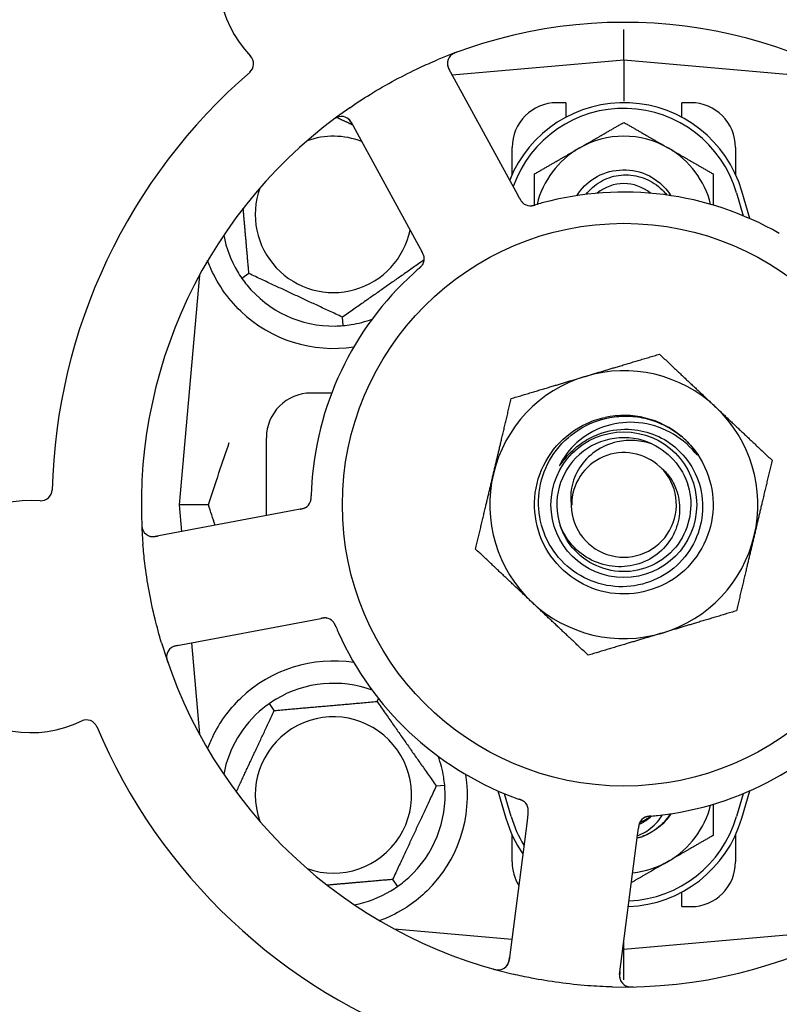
# Model space of a CAD drawing. Header units: inches. Extents: x 24 to 1128, y -58 to 748.
# Tile 36 of 256: x 137.86 to 139.98, y 226.41 to 229.17. Entities that reach past the tile are written whole.
import ezdxf

# ---------------------------------------------------------------- set-up
doc = ezdxf.new("R2010")
doc.units = ezdxf.units.IN
doc.header["$LTSCALE"] = 32
doc.header["$MEASUREMENT"] = 0
doc.layers.add('Dimension (ANSI)', color=7, linetype='Continuous', lineweight=25)
doc.layers.add('Visible (ANSI)', color=7, linetype='Continuous', lineweight=30)
doc.styles.add('Note Text (ANSI)', font='tahoma.ttf')
doc.dimstyles.new('SB Fraction-16 (ANSI)', dxfattribs={"dimscale": 32, "dimtxt": 0.125, "dimasz": 0.098425, "dimexe": 0.125, "dimexo": 0.0625, "dimgap": 0.031496, "dimtad": 0, "dimtih": 1, "dimtoh": 1, "dimdec": 4, "dimrnd": 1e-08, "dimzin": 0, "dimdsep": 46, "dimlunit": 5, "dimtxsty": 'Note Text (ANSI)', "dimcen": 0.09, "dimdle": 0.393701, "dimclrd": 256, "dimclre": 256, "dimclrt": 256, "dimadec": 0, "dimazin": 3, "dimtfac": 0.96, "dimtofl": 0, "dimtmove": 0, "dimatfit": 3, "dimfxl": 1, "dimfrac": 2, "dimtolj": 1, "dimtzin": 12, "dimlwd": -1, "dimlwe": -1, "dimarcsym": 0})

# ---------------------------------------------------------------- blocks, each defined once
blk = doc.blocks.new('*D16')
at = {"layer": 'Defpoints', "color": 0, "transparency": 16777216}
for p in [(169.8497, 459.4837), (76.4594, 171.772), (131.9122, 171.772)]:
    blk.add_point(p, dxfattribs=at)
at = {"layer": 'Dimension (ANSI)', "transparency": 16777216}
for p, q in [((167.8497, 459.4837), (72.4594, 459.4837)), ((76.4594, 456.3341), (76.4594, 319.1609)), ((76.4594, 174.9216), (76.4594, 312.0948)), ((129.9122, 171.772), (72.4594, 171.772))]:
    blk.add_line(p, q, dxfattribs=at)
for points in [[(75.9345, 456.3341), (76.9844, 456.3341), (76.4594, 459.4837)], [(75.9345, 174.9216), (76.9844, 174.9216), (76.4594, 171.772)]]:
    blk.add_solid(points, dxfattribs=at)
at = {"layer": 'Dimension (ANSI)', "transparency": 16777216, "insert": (64.2727, 318.153), "char_height": 4, "attachment_point": 1, "style": 'Note Text (ANSI)'}
blk.add_mtext('\\A1;287 11/16', dxfattribs=at)

msp = doc.modelspace()

# ---------------------------------------------------------------- linework, layer by layer
at = {"layer": 'Visible (ANSI)'}
for p, q in [((139.54541, 229.05645), (139.54541, 229.14244)), ((139.54541, 229.05645), (139.06546, 229.01446)), ((139.54541, 229.05645), (139.54541, 228.94187)), ((140.1874, 229.00028), (139.54541, 229.05645)), ((139.24412, 228.6879), (139.05548, 229.03269)), ((139.38291, 228.9377), (139.35791, 228.9377)), ((139.38291, 228.9377), (139.38291, 228.89687)), ((139.70791, 228.89687), (139.70791, 228.9377)), ((139.73291, 228.9377), (139.70791, 228.9377)), ((138.78221, 228.88318), (138.97084, 228.53839)), ((139.23291, 228.73716), (139.23291, 228.8127)), ((139.85791, 228.8127), (139.85791, 228.73716)), ((139.25365, 228.67047), (139.24412, 228.6879)), ((139.86041, 228.68583), (139.87916, 228.62155)), ((139.89774, 228.61363), (139.87541, 228.6902)), ((138.97084, 228.53839), (138.98039, 228.52094)), ((138.49644, 228.45962), (138.47693, 228.44596)), ((138.35783, 228.45469), (138.30166, 227.8127)), ((138.76015, 228.31389), (138.75807, 228.33762)), ((138.72812, 228.1252), (138.67041, 228.1252)), ((138.54541, 227.78255), (138.54541, 228.0002)), ((138.61994, 227.79661), (138.23374, 227.72375)), ((138.38313, 227.8127), (138.30166, 227.8127)), ((138.30166, 227.8127), (138.30821, 227.7378)), ((138.63946, 227.80029), (138.61994, 227.79661)), ((138.67769, 227.49051), (138.69724, 227.49419)), ((138.29149, 227.41765), (138.67769, 227.49051)), ((138.3355, 227.42595), (138.35783, 227.17072)), ((138.56733, 227.23667), (138.55367, 227.25619)), ((138.85491, 227.26183), (138.85884, 227.27026)), ((139.02049, 227.02536), (139.04422, 227.02744)), ((139.19308, 227.01177), (139.21541, 226.9352)), ((139.23041, 226.93958), (139.21166, 227.00385)), ((139.87916, 227.00385), (139.86041, 226.93958)), ((139.87541, 226.9352), (139.89774, 227.01177)), ((139.27726, 226.94726), (139.27473, 226.92755)), ((139.27473, 226.92755), (139.22468, 226.53774)), ((139.23291, 226.8127), (139.23291, 226.88825)), ((139.53364, 226.49807), (139.5837, 226.88788)), ((139.5837, 226.88788), (139.58623, 226.90762)), ((139.85791, 226.88825), (139.85791, 226.8127)), ((138.89849, 226.76373), (138.91215, 226.74422)), ((139.70791, 226.6877), (139.70791, 226.72854)), ((139.70791, 226.6877), (139.73291, 226.6877)), ((138.90343, 226.62512), (139.23221, 226.59635)), ((138.90666, 226.62337), (138.90666, 226.62483)), ((139.54541, 226.56895), (140.1874, 226.62512)), ((139.54541, 226.56895), (139.54541, 226.58971)), ((139.54278, 226.56918), (139.54541, 226.56895)), ((139.54541, 226.48296), (139.54541, 226.56895))]:
    msp.add_line(p, q, dxfattribs=at)
for radius in [0.7875, 0.20385]:
    msp.add_circle((139.54541, 227.8127), radius, dxfattribs=at)
for centre, radius, start, end in [((138.73546, 229.29312), 0.325, 13.56477, 223.80207), ((139.54541, 227.8127), 1.35, 52.62287, 112.74397), ((138.47834, 229.04653), 0.03125, 310.85452, 43.80207), ((139.0829, 229.04768), 0.03125, 110.53135, 208.68342), ((139.54541, 227.8127), 1.6, 130.81714, 178.5497), ((139.54541, 228.59395), 0.34375, 16.2602, 158.3076), ((139.35791, 228.8127), 0.125, 90, 180), ((139.73291, 228.8127), 0.125, 0, 90), ((139.54541, 227.8127), 1.35, 124.62287, 184.74397), ((138.75479, 228.86818), 0.03125, 28.68342, 126.83549), ((139.54541, 228.59395), 0.32812, 16.2602, 160.60541), ((138.73291, 228.6252), 0.21875, 68.88811, 109.65889), ((139.54541, 228.59395), 0.25, 60, 120), ((139.54541, 228.59395), 0.25, 120, 166.26096), ((139.54541, 228.59395), 0.25, 13.73904, 60), ((139.54541, 228.59395), 0.11727, 50.56429, 129.43571), ((138.73291, 228.6252), 0.21875, 160.34111, 348.47873), ((139.54541, 227.8127), 0.875, 60.19111, 105.17573), ((139.28385, 228.68039), 0.03125, 226.67765, 268.13682), ((138.73291, 228.6252), 0.3125, 190.71622, 210.84193), ((138.95575, 228.50088), 0.03125, 329.46904, 11.46837), ((139.54541, 227.8127), 0.875, 132.19111, 177.17573), ((138.73291, 228.6252), 0.3125, 219.15807, 270.84193), ((138.73291, 228.6252), 0.375, 226.24547, 278.78707), ((138.73291, 228.6252), 0.3125, 279.15807, 290.27972), ((139.54541, 227.8127), 0.375, 46.68342, 106.68342), ((139.54541, 227.8127), 0.375, 106.68342, 166.68342), ((138.67041, 228.0002), 0.125, 90, 180), ((139.54541, 227.8127), 0.375, 346.68342, 46.68342), ((139.54541, 227.8127), 0.25, 49.96044, 102.10596), ((139.54541, 227.8127), 0.1875, 64.71096, 198.15663), ((139.54541, 227.8127), 0.25, 46.19222, 49.96044), ((139.54541, 227.8127), 0.14583, 46.55117, 180.00317), ((139.54541, 227.8127), 0.14696, 181.25861, 45.29572), ((139.54541, 227.8127), 0.375, 166.68342, 226.68342), ((137.91471, 227.85505), 0.03125, 265.56477, 358.51231), ((137.88716, 227.49987), 0.325, 85.56477, 295.80207), ((138.63937, 227.83207), 0.03125, 298.67765, 340.13682), ((138.22795, 227.75446), 0.03125, 182.53135, 280.68342), ((139.54541, 227.8127), 0.375, 286.68342, 346.68342), ((139.54541, 227.8127), 0.375, 226.68342, 286.68342), ((138.7087, 227.46456), 0.03125, 41.46904, 83.46837), ((139.54541, 227.8127), 0.875, 204.19111, 249.17573), ((139.54541, 227.8127), 1.35, 196.62287, 256.74397), ((138.29728, 227.38694), 0.03125, 100.68342, 198.83549), ((138.73291, 227.0002), 0.375, 81.21293, 133.75453), ((138.73291, 227.0002), 0.3125, 69.72028, 120.84193), ((139.54541, 227.8127), 0.875, 276.19111, 321.17573), ((138.73291, 227.0002), 0.3125, 129.15807, 169.28378), ((138.73291, 227.0002), 0.21875, 250.34111, 199.65889), ((138.04222, 227.17914), 0.03125, 22.85452, 115.80207), ((139.54541, 227.8127), 1.6, 202.81714, 250.5497), ((138.73291, 227.0002), 0.3125, 9.15807, 20.27972), ((139.54541, 227.8127), 1.35, 268.62287, 328.74397), ((138.73291, 227.0002), 0.375, 314.27762, 8.78707), ((138.73291, 227.0002), 0.3125, 309.15807, 0.84193), ((139.247, 226.95699), 0.03125, 10.67765, 52.13682), ((139.54541, 227.03145), 0.25, 300, 346.26096), ((139.54541, 227.03145), 0.11727, 292.2465, 309.43252), ((139.54541, 227.03145), 0.34375, 196.2602, 214.73634), ((139.54541, 227.03145), 0.32812, 196.2602, 211.61609), ((139.54541, 227.03145), 0.34375, 272.10255, 343.7398), ((139.54541, 227.03145), 0.32812, 272.55546, 343.7398), ((139.61796, 226.90936), 0.03125, 113.46904, 155.46837), ((139.54541, 227.03145), 0.15625, 285.94214, 289.71036), ((139.54541, 227.8127), 1.6, 274.81714, 322.5497), ((139.35791, 226.8127), 0.125, 180, 211.69426), ((139.54541, 227.03145), 0.25, 275.68783, 300), ((139.73291, 226.8127), 0.125, 270, 0), ((138.73291, 227.0002), 0.3125, 280.71622, 300.84193), ((139.19369, 226.54172), 0.03125, 254.53135, 352.68342), ((139.56464, 226.49409), 0.03125, 172.68342, 270.83549)]:
    msp.add_arc(centre, radius, start, end, dxfattribs=at)
for points, knots in [([(139.07857, 229.07941), (139.07798, 229.07919), (139.07739, 229.07898), (139.07582, 229.07839), (139.07482, 229.078), (139.07298, 229.07723), (139.07213, 229.07687), (139.06998, 229.07588), (139.06866, 229.07522), (139.06644, 229.07398), (139.06547, 229.07338), (139.06387, 229.07231), (139.0632, 229.07181), (139.0619, 229.07078), (139.06131, 229.07025), (139.06066, 229.06963), (139.06052, 229.06949), (139.06041, 229.06938)], [0, 0, 0, 0, 0.005149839, 0.005149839, 0.013554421, 0.013554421, 0.020527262, 0.020527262, 0.031641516, 0.031641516, 0.041623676, 0.041623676, 0.051235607, 0.051235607, 0.06373445, 0.06373445, 0.067355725, 0.067355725, 0.067355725, 0.067355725]), ([(138.77838, 228.92363), (138.79724, 228.93666), (138.81633, 228.94912), (138.85852, 228.9752), (138.88201, 228.98877), (138.9285, 229.01378), (138.9512, 229.02516), (138.99041, 229.04347), (139.00685, 229.05075), (139.02348, 229.05773)], [-0.73117437, -0.73117437, -0.73117437, -0.73117437, -0.55243049, -0.55243049, -0.34047291, -0.34047291, -0.14064238, -0.14064238, 0, 0, 0, 0]), ([(139.05165, 229.04775), (139.05165, 229.04745), (139.05167, 229.04709), (139.05177, 229.04529), (139.05199, 229.04355), (139.05269, 229.04046), (139.05312, 229.03901), (139.05444, 229.03537), (139.05543, 229.03312), (139.05703, 229.02994), (139.05751, 229.02901), (139.05846, 229.02724), (139.05892, 229.0264), (139.05938, 229.02556)], [0.058736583, 0.058736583, 0.058736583, 0.058736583, 0.064782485, 0.064782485, 0.086145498, 0.086145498, 0.103238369, 0.103238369, 0.123434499, 0.123434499, 0.131598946, 0.131598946, 0.138939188, 0.138939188, 0.138939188, 0.138939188]), ([(138.7488, 228.89885), (138.74852, 228.89879), (138.74817, 228.89871), (138.747, 228.89841), (138.74611, 228.89814), (138.74414, 228.89742), (138.74297, 228.89693), (138.74101, 228.89594), (138.74039, 228.89561), (138.73886, 228.89475), (138.73791, 228.89419), (138.73594, 228.89293), (138.7349, 228.89222), (138.7333, 228.89108), (138.7327, 228.89065), (138.73153, 228.88978), (138.73097, 228.88936), (138.73039, 228.88892)], [0.051298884, 0.051298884, 0.051298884, 0.051298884, 0.057269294, 0.057269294, 0.069785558, 0.069785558, 0.083632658, 0.083632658, 0.089458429, 0.089458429, 0.097820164, 0.097820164, 0.107290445, 0.107290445, 0.113094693, 0.113094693, 0.118968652, 0.118968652, 0.118968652, 0.118968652]), ([(138.7861, 228.87606), (138.78565, 228.87689), (138.78519, 228.87772), (138.7834, 228.88094), (138.782, 228.88328), (138.77941, 228.88703), (138.7782, 228.88855), (138.77605, 228.89091), (138.775, 228.89191), (138.77324, 228.89336), (138.77255, 228.89387), (138.77181, 228.89438), (138.77165, 228.89449), (138.77151, 228.89458)], [0, 0, 0, 0, 0.007248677, 0.007248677, 0.028564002, 0.028564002, 0.047482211, 0.047482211, 0.06536174, 0.06536174, 0.076705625, 0.076705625, 0.079955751, 0.079955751, 0.079955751, 0.079955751]), ([(139.41378, 228.67753), (139.42633, 228.69733), (139.44315, 228.7144), (139.46308, 228.72675), (139.50533, 228.75294), (139.56038, 228.75723), (139.60618, 228.7379), (139.63524, 228.72563), (139.66008, 228.70406), (139.6771, 228.67752)], [6.8488771, 6.8488771, 6.8488771, 6.8488771, 7.2990044, 7.2990044, 7.2990044, 8.2534333, 8.2534333, 8.2534333, 8.8590861, 8.8590861, 8.8590861, 8.8590861]), ([(139.44021, 228.68135), (139.44412, 228.68649), (139.4484, 228.69136), (139.46588, 228.70859), (139.48111, 228.71862), (139.51482, 228.73242), (139.53301, 228.73597), (139.57003, 228.73593), (139.58849, 228.73224), (139.62326, 228.71791), (139.63919, 228.70732), (139.65727, 228.68941), (139.66157, 228.68454), (139.66553, 228.67942)], [-1.06231766, -1.06231766, -1.06231766, -1.06231766, -1.01273267, -1.01273267, -0.87465824, -0.87465824, -0.73438222, -0.73438222, -0.59190522, -0.59190522, -0.44722789, -0.44722789, -0.39760805, -0.39760805, -0.39760805, -0.39760805]), ([(139.25366, 228.67047), (139.25391, 228.67001), (139.25416, 228.66954), (139.25466, 228.66864), (139.25491, 228.66819), (139.25546, 228.6672), (139.25577, 228.66666), (139.25689, 228.66473), (139.25764, 228.66351), (139.2589, 228.66166), (139.25948, 228.66088), (139.26061, 228.65952), (139.26112, 228.65895), (139.26201, 228.65804), (139.26241, 228.65765), (139.26265, 228.65742), (139.26269, 228.65739), (139.26269, 228.65739), (139.26269, 228.65739), (139.26269, 228.65739)], [0, 0, 0, 0, 0.004355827, 0.004355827, 0.008687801, 0.008687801, 0.014307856, 0.014307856, 0.029588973, 0.029588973, 0.043844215, 0.043844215, 0.054171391, 0.054171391, 0.061954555, 0.061954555, 0.063871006, 0.063871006, 0.063878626, 0.063878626, 0.063878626, 0.063878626]), ([(139.25368, 228.67043), (139.25382, 228.67017), (139.25396, 228.66991), (139.25475, 228.66848), (139.25542, 228.66727), (139.25687, 228.6648), (139.25768, 228.66351), (139.25923, 228.6613), (139.25998, 228.66033), (139.26146, 228.65861), (139.26223, 228.65783), (139.2629, 228.6572), (139.263, 228.65712), (139.26308, 228.65704)], [0, 0, 0, 0, 0.002309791, 0.002309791, 0.012623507, 0.012623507, 0.024338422, 0.024338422, 0.035397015, 0.035397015, 0.047442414, 0.047442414, 0.049661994, 0.049661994, 0.049661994, 0.049661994]), ([(139.28208, 228.64919), (139.28231, 228.64918), (139.28261, 228.64917), (139.2835, 228.64916), (139.28413, 228.64917), (139.28548, 228.64925), (139.28618, 228.64931), (139.28758, 228.64949), (139.28826, 228.64959), (139.28991, 228.64989), (139.29092, 228.65011), (139.29241, 228.65046), (139.29285, 228.65057), (139.29446, 228.65098), (139.29566, 228.65132), (139.29721, 228.65176), (139.2976, 228.65188), (139.29815, 228.65204), (139.29832, 228.65209), (139.29849, 228.65214)], [0.044252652, 0.044252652, 0.044252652, 0.044252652, 0.050671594, 0.050671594, 0.061250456, 0.061250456, 0.071050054, 0.071050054, 0.078610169, 0.078610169, 0.087196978, 0.087196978, 0.090753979, 0.090753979, 0.100050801, 0.100050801, 0.10314767, 0.10314767, 0.10451733, 0.10451733, 0.10451733, 0.10451733]), ([(139.28246, 228.64916), (139.28246, 228.64916), (139.28249, 228.64916), (139.28262, 228.64916), (139.28276, 228.64915), (139.28321, 228.64914), (139.28358, 228.64914), (139.28481, 228.64917), (139.28574, 228.64923), (139.28773, 228.64947), (139.28876, 228.64964), (139.29116, 228.65012), (139.29257, 228.65047), (139.2953, 228.6512), (139.29663, 228.65159), (139.29812, 228.65203), (139.2983, 228.65208), (139.29849, 228.65214)], [0.030853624, 0.030853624, 0.030853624, 0.030853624, 0.032941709, 0.032941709, 0.03638518, 0.03638518, 0.042347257, 0.042347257, 0.055267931, 0.055267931, 0.065838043, 0.065838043, 0.077516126, 0.077516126, 0.087897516, 0.087897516, 0.089364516, 0.089364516, 0.089364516, 0.089364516]), ([(138.9866, 228.50583), (138.98659, 228.50592), (138.98657, 228.50602), (138.98651, 228.50632), (138.98647, 228.50654), (138.98626, 228.50752), (138.98604, 228.50843), (138.98537, 228.5106), (138.98487, 228.51194), (138.9837, 228.51462), (138.98303, 228.51598), (138.98203, 228.51791), (138.98171, 228.51852), (138.98122, 228.51942), (138.98106, 228.51972), (138.98073, 228.52032), (138.98057, 228.52061), (138.98041, 228.5209)], [0.038929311, 0.038929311, 0.038929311, 0.038929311, 0.040726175, 0.040726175, 0.043941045, 0.043941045, 0.054249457, 0.054249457, 0.066768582, 0.066768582, 0.078206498, 0.078206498, 0.083402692, 0.083402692, 0.086046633, 0.086046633, 0.088630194, 0.088630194, 0.088630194, 0.088630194]), ([(138.98646, 228.50663), (138.98646, 228.50663), (138.98646, 228.50664), (138.98645, 228.50671), (138.98641, 228.50693), (138.98627, 228.5076), (138.98614, 228.50813), (138.98582, 228.50931), (138.98563, 228.50995), (138.98535, 228.51075), (138.98527, 228.51096), (138.98472, 228.51245), (138.98398, 228.51412), (138.98265, 228.51675), (138.98224, 228.51753), (138.98159, 228.51874), (138.98136, 228.51916), (138.9809, 228.52002), (138.98065, 228.52046), (138.98041, 228.5209)], [0.028019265, 0.028019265, 0.028019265, 0.028019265, 0.028672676, 0.028672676, 0.033062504, 0.033062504, 0.040781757, 0.040781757, 0.051074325, 0.051074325, 0.054504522, 0.054504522, 0.07506277, 0.07506277, 0.083066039, 0.083066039, 0.087153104, 0.087153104, 0.091266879, 0.091266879, 0.091266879, 0.091266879]), ([(138.47357, 228.35434), (138.45495, 228.37217), (138.43752, 228.39275), (138.40826, 228.43569), (138.3965, 228.45807), (138.38552, 228.48385), (138.38319, 228.48981), (138.38102, 228.49578)], [0.51551539, 0.51551539, 0.51551539, 0.51551539, 0.71204276, 0.71204276, 0.91166133, 0.91166133, 0.96773016, 0.96773016, 0.96773016, 0.96773016]), ([(138.97162, 228.4733), (138.97185, 228.4735), (138.97208, 228.4737), (138.97269, 228.47423), (138.97307, 228.47456), (138.97426, 228.47561), (138.97507, 228.47635), (138.97673, 228.4779), (138.97759, 228.47875), (138.97922, 228.48045), (138.97996, 228.4813), (138.98135, 228.48302), (138.98192, 228.48384), (138.98259, 228.48489), (138.98277, 228.48518), (138.9829, 228.4854)], [0.001596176, 0.001596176, 0.001596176, 0.001596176, 0.003937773, 0.003937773, 0.007842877, 0.007842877, 0.016055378, 0.016055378, 0.025513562, 0.025513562, 0.037191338, 0.037191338, 0.0541939, 0.0541939, 0.061558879, 0.061558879, 0.061558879, 0.061558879]), ([(138.97162, 228.4733), (138.97204, 228.47366), (138.97245, 228.47402), (138.97327, 228.47473), (138.97368, 228.47509), (138.97504, 228.4763), (138.97598, 228.47716), (138.97747, 228.4786), (138.97808, 228.4792), (138.97941, 228.48061), (138.98007, 228.48138), (138.98119, 228.48279), (138.98166, 228.48345), (138.98237, 228.48452), (138.98265, 228.48498), (138.98281, 228.48525), (138.98284, 228.48529), (138.98284, 228.4853), (138.98284, 228.4853), (138.98284, 228.4853)], [0, 0, 0, 0, 0.004180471, 0.004180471, 0.008305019, 0.008305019, 0.018114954, 0.018114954, 0.025612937, 0.025612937, 0.036850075, 0.036850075, 0.047489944, 0.047489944, 0.05608938, 0.05608938, 0.05828692, 0.05828692, 0.058652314, 0.058652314, 0.058652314, 0.058652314]), ([(138.97159, 228.47328), (138.97123, 228.47296), (138.97085, 228.47263), (138.97044, 228.47227), (138.96674, 228.46905), (138.96174, 228.46461), (138.95776, 228.461)], [0.48080563, 0.48080563, 0.48080563, 0.48080563, 0.5329828, 0.5329828, 0.5329828, 1, 1, 1, 1]), ([(139.71847, 227.99312), (139.76913, 227.94452), (139.79779, 227.87381), (139.79525, 227.80365), (139.79271, 227.73352), (139.75903, 227.66508), (139.70502, 227.62028), (139.65102, 227.57549), (139.57756, 227.55504), (139.50819, 227.56549), (139.4372, 227.57618), (139.37171, 227.6191), (139.33358, 227.67993), (139.29585, 227.74013), (139.28554, 227.81681), (139.30605, 227.88484), (139.32653, 227.95279), (139.37739, 228.01096), (139.44201, 228.04032), (139.45833, 228.04773), (139.47546, 228.05327), (139.49299, 228.05695)], [5.2445607, 5.2445607, 5.2445607, 5.2445607, 6.086966, 6.086966, 6.086966, 6.9291128, 6.9291128, 6.9291128, 7.7710085, 7.7710085, 7.7710085, 8.6324711, 8.6324711, 8.6324711, 9.4850832, 9.4850832, 9.4850832, 10.3367446, 10.3367446, 10.3367446, 10.5518672, 10.5518672, 10.5518672, 10.5518672]), ([(139.5582, 228.02394), (139.58168, 228.02316), (139.60487, 228.01848), (139.64898, 228.00168), (139.66958, 227.98961), (139.70946, 227.95637), (139.72737, 227.93424), (139.75387, 227.8841), (139.76212, 227.85654), (139.76766, 227.79951), (139.76478, 227.77058), (139.74808, 227.71516), (139.7343, 227.68923), (139.69742, 227.64384), (139.6746, 227.62489), (139.62273, 227.59663), (139.59414, 227.58768), (139.53484, 227.58117), (139.50469, 227.58377), (139.44679, 227.60043), (139.41963, 227.61443), (139.37193, 227.65219), (139.35192, 227.67568), (139.32185, 227.72925), (139.31217, 227.75886), (139.30462, 227.82042), (139.30693, 227.85178), (139.32348, 227.91217), (139.33766, 227.94057), (139.37626, 227.99061), (139.40039, 228.0117), (139.45562, 228.04363), (139.48623, 228.05407), (139.51799, 228.05837)], [-3.5801326, -3.5801326, -3.5801326, -3.5801326, -3.4004535, -3.4004535, -3.2191752, -3.2191752, -3.0035583, -3.0035583, -2.7857358, -2.7857358, -2.5657084, -2.5657084, -2.3434763, -2.3434763, -2.1190401, -2.1190401, -1.8924003, -1.8924003, -1.6635571, -1.6635571, -1.4325112, -1.4325112, -1.1992628, -1.1992628, -0.9638125, -0.9638125, -0.7261606, -0.7261606, -0.4863077, -0.4863077, -0.244254, -0.244254, 0, 0, 0, 0]), ([(139.74522, 227.95824), (139.72539, 227.98159), (139.70139, 228.00103), (139.64718, 228.02994), (139.61744, 228.03906), (139.55703, 228.04508), (139.52699, 228.04228), (139.47062, 228.02538), (139.44475, 228.01179), (139.40052, 227.97588), (139.38237, 227.95418), (139.36899, 227.92958)], [-1.1317323, -1.1317323, -1.1317323, -1.1317323, -0.8984595, -0.8984595, -0.6634575, -0.6634575, -0.435379, -0.435379, -0.2142259, -0.2142259, 0, 0, 0, 0]), ([(139.51799, 228.05837), (139.53544, 228.06074), (139.55311, 228.06119), (139.5885, 228.05823), (139.60612, 228.05478), (139.6536, 228.0399), (139.68189, 228.02449), (139.70624, 228.0041)], [-0.51193076, -0.51193076, -0.51193076, -0.51193076, -0.37804019, -0.37804019, -0.24204071, -0.24204071, 0, 0, 0, 0]), ([(139.39855, 227.96114), (139.40847, 227.97096), (139.41923, 227.97978), (139.44441, 227.99664), (139.45899, 228.00418), (139.50107, 228.02017), (139.52956, 228.02488), (139.5582, 228.02394)], [-0.44935864, -0.44935864, -0.44935864, -0.44935864, -0.34320731, -0.34320731, -0.21838639, -0.21838639, 0, 0, 0, 0]), ([(139.62551, 227.98223), (139.60978, 227.98771), (139.5934, 227.99107), (139.56001, 227.99321), (139.54318, 227.99195), (139.50484, 227.98345), (139.48403, 227.97442), (139.44801, 227.94927), (139.43293, 227.93371), (139.41032, 227.89841), (139.40269, 227.87921), (139.39612, 227.84267), (139.39589, 227.82589), (139.39849, 227.80947)], [-0.89666376, -0.89666376, -0.89666376, -0.89666376, -0.7697294, -0.7697294, -0.64162523, -0.64162523, -0.47009117, -0.47009117, -0.30597672, -0.30597672, -0.14928046, -0.14928046, -0.02134877, -0.02134877, -0.02134877, -0.02134877]), ([(139.71847, 227.99312), (139.72631, 227.98557), (139.73367, 227.97743), (139.74568, 227.96188), (139.74937, 227.95612), (139.7512, 227.95275), (139.75152, 227.95211), (139.75173, 227.95155), (139.75177, 227.95143), (139.75179, 227.95129), (139.75179, 227.95125), (139.75179, 227.9512), (139.75178, 227.95118), (139.75177, 227.95115), (139.75176, 227.95114), (139.75174, 227.95113), (139.75173, 227.95113), (139.75169, 227.95112), (139.75167, 227.95113), (139.7516, 227.95115), (139.75154, 227.95118), (139.75069, 227.95176), (139.74836, 227.95454), (139.74522, 227.95824)], [-0.28928031, -0.28928031, -0.28928031, -0.28928031, -0.16787143, -0.16787143, -0.06646306, -0.06646306, -0.04917499, -0.04917499, -0.04476579, -0.04476579, -0.04306859, -0.04306859, -0.04215282, -0.04215282, -0.04143605, -0.04143605, -0.040655, -0.040655, -0.03948059, -0.03948059, -0.0370912, -0.0370912, 0, 0, 0, 0]), ([(139.36899, 227.92958), (139.36819, 227.92811), (139.36733, 227.92644), (139.36636, 227.92433), (139.36594, 227.92336), (139.3657, 227.92255), (139.36566, 227.92238), (139.36565, 227.9222), (139.36565, 227.92215), (139.36566, 227.92209), (139.36566, 227.92206), (139.36568, 227.92203), (139.36569, 227.92202), (139.36572, 227.92201), (139.36573, 227.922), (139.36578, 227.922), (139.3658, 227.92201), (139.36588, 227.92204), (139.36593, 227.92207), (139.36611, 227.92222), (139.3663, 227.9224), (139.36716, 227.92336), (139.36812, 227.92465), (139.37386, 227.93243), (139.38335, 227.94611), (139.39855, 227.96114)], [-0.32002064, -0.32002064, -0.32002064, -0.32002064, -0.25037654, -0.25037654, -0.22022079, -0.22022079, -0.21319305, -0.21319305, -0.21059304, -0.21059304, -0.20923641, -0.20923641, -0.20821255, -0.20821255, -0.20712521, -0.20712521, -0.2055378, -0.2055378, -0.20262718, -0.20262718, -0.19315319, -0.19315319, -0.1629071, -0.1629071, 0, 0, 0, 0]), ([(139.62551, 227.98223), (139.67679, 227.958), (139.71583, 227.90929), (139.72832, 227.85396), (139.7408, 227.79863), (139.72645, 227.73789), (139.69054, 227.69399), (139.6547, 227.65017), (139.59816, 227.62408), (139.54157, 227.62524), (139.48488, 227.6264), (139.42936, 227.65489), (139.39536, 227.70027), (139.38314, 227.71658), (139.37379, 227.73495), (139.36752, 227.75433)], [5.153766, 5.153766, 5.153766, 5.153766, 6.061332, 6.061332, 6.061332, 6.968806, 6.968806, 6.968806, 7.8744508, 7.8744508, 7.8744508, 8.7817425, 8.7817425, 8.7817425, 9.107885, 9.107885, 9.107885, 9.107885]), ([(139.64879, 227.91715), (139.65797, 227.90935), (139.66616, 227.90045), (139.681, 227.87977), (139.68731, 227.86789), (139.69902, 227.83645), (139.70223, 227.81636), (139.70084, 227.7755), (139.69604, 227.75514), (139.67875, 227.71685), (139.66623, 227.69939), (139.63485, 227.66977), (139.61614, 227.65807), (139.57479, 227.64222), (139.55248, 227.63841), (139.50708, 227.6395), (139.48443, 227.6446), (139.44181, 227.66332), (139.42234, 227.67697), (139.38926, 227.71132), (139.37612, 227.73183), (139.36725, 227.75427)], [-1.5503297, -1.5503297, -1.5503297, -1.5503297, -1.4577971, -1.4577971, -1.3550285, -1.3550285, -1.200467, -1.200467, -1.0416694, -1.0416694, -0.8786368, -0.8786368, -0.7113708, -0.7113708, -0.5398726, -0.5398726, -0.3641439, -0.3641439, -0.1841858, -0.1841858, 0, 0, 0, 0]), ([(138.66849, 227.82075), (138.66858, 227.82097), (138.66868, 227.82125), (138.66896, 227.82208), (138.66914, 227.82269), (138.66948, 227.824), (138.66964, 227.82468), (138.6699, 227.82607), (138.67002, 227.82675), (138.67024, 227.82842), (138.67035, 227.82944), (138.67047, 227.83096), (138.67051, 227.83142), (138.67061, 227.83308), (138.67066, 227.83432), (138.67072, 227.83593), (138.67073, 227.83634), (138.67075, 227.83691), (138.67075, 227.83709), (138.67076, 227.83726)], [0.044252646, 0.044252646, 0.044252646, 0.044252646, 0.05067159, 0.05067159, 0.061250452, 0.061250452, 0.07105005, 0.07105005, 0.078610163, 0.078610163, 0.087196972, 0.087196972, 0.090753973, 0.090753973, 0.100050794, 0.100050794, 0.103147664, 0.103147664, 0.104517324, 0.104517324, 0.104517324, 0.104517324]), ([(138.66863, 227.8211), (138.66863, 227.8211), (138.66864, 227.82113), (138.66869, 227.82125), (138.66873, 227.82139), (138.66888, 227.82181), (138.669, 227.82216), (138.66935, 227.82333), (138.66959, 227.82424), (138.66997, 227.82621), (138.67013, 227.82724), (138.67041, 227.82967), (138.67052, 227.83112), (138.67066, 227.83394), (138.6707, 227.83533), (138.67074, 227.83688), (138.67075, 227.83707), (138.67076, 227.83726)], [0.030853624, 0.030853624, 0.030853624, 0.030853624, 0.032941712, 0.032941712, 0.036385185, 0.036385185, 0.042347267, 0.042347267, 0.055267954, 0.055267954, 0.065838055, 0.065838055, 0.077516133, 0.077516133, 0.087897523, 0.087897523, 0.089364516, 0.089364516, 0.089364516, 0.089364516]), ([(138.63947, 227.80029), (138.63998, 227.80039), (138.64051, 227.80049), (138.64152, 227.80068), (138.64202, 227.80078), (138.64313, 227.801), (138.64375, 227.80112), (138.64593, 227.80159), (138.64732, 227.80193), (138.64946, 227.80255), (138.65039, 227.80287), (138.65203, 227.80352), (138.65273, 227.80383), (138.65387, 227.80439), (138.65437, 227.80466), (138.65466, 227.80482), (138.6547, 227.80484), (138.6547, 227.80484), (138.6547, 227.80484), (138.6547, 227.80484)], [0, 0, 0, 0, 0.004355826, 0.004355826, 0.008687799, 0.008687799, 0.014307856, 0.014307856, 0.029588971, 0.029588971, 0.043844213, 0.043844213, 0.054171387, 0.054171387, 0.06195455, 0.06195455, 0.063871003, 0.063871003, 0.063878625, 0.063878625, 0.063878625, 0.063878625]), ([(138.63951, 227.8003), (138.6398, 227.80035), (138.64009, 227.80041), (138.6417, 227.80071), (138.64305, 227.80098), (138.64586, 227.8016), (138.64733, 227.80197), (138.64991, 227.80276), (138.65107, 227.80317), (138.65316, 227.80405), (138.65413, 227.80454), (138.65494, 227.80498), (138.65505, 227.80505), (138.65515, 227.8051)], [0, 0, 0, 0, 0.002309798, 0.002309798, 0.012623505, 0.012623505, 0.02433842, 0.02433842, 0.035397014, 0.035397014, 0.047442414, 0.047442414, 0.049661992, 0.049661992, 0.049661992, 0.049661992]), ([(138.19643, 227.76014), (138.19646, 227.75951), (138.19648, 227.75889), (138.19656, 227.75722), (138.19662, 227.75614), (138.19678, 227.75415), (138.19687, 227.75323), (138.19714, 227.75088), (138.19736, 227.74943), (138.19786, 227.74692), (138.19812, 227.74582), (138.19865, 227.74397), (138.19891, 227.74318), (138.19949, 227.74162), (138.19981, 227.74089), (138.20021, 227.74008), (138.20029, 227.73991), (138.20037, 227.73977)], [0, 0, 0, 0, 0.005149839, 0.005149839, 0.013554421, 0.013554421, 0.020527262, 0.020527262, 0.031641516, 0.031641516, 0.041623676, 0.041623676, 0.051235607, 0.051235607, 0.06373445, 0.06373445, 0.067355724, 0.067355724, 0.067355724, 0.067355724]), ([(138.21823, 227.72476), (138.21851, 227.72467), (138.21887, 227.72457), (138.2206, 227.72411), (138.22233, 227.72378), (138.22548, 227.7235), (138.227, 227.72345), (138.23087, 227.72359), (138.23331, 227.72384), (138.23683, 227.72437), (138.23786, 227.72455), (138.23984, 227.7249), (138.24078, 227.72508), (138.24172, 227.72526)], [0.058736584, 0.058736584, 0.058736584, 0.058736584, 0.064782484, 0.064782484, 0.086145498, 0.086145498, 0.103238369, 0.103238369, 0.123434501, 0.123434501, 0.131598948, 0.131598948, 0.13893919, 0.13893919, 0.13893919, 0.13893919]), ([(138.25183, 227.42651), (138.24527, 227.44847), (138.23931, 227.47048), (138.22758, 227.51854), (138.22195, 227.54496), (138.21241, 227.59754), (138.2085, 227.62337), (138.20325, 227.66645), (138.20147, 227.68371), (138.20004, 227.70105)], [-0.73118965, -0.73118965, -0.73118965, -0.73118965, -0.55244576, -0.55244576, -0.34137939, -0.34137939, -0.13566771, -0.13566771, 0, 0, 0, 0]), ([(138.71272, 227.49555), (138.71272, 227.49555), (138.71271, 227.49555), (138.71264, 227.49556), (138.71242, 227.49559), (138.71174, 227.49566), (138.7112, 227.4957), (138.70998, 227.49577), (138.70931, 227.49578), (138.70845, 227.49576), (138.70824, 227.49575), (138.70665, 227.49569), (138.70483, 227.4955), (138.70192, 227.49505), (138.70105, 227.4949), (138.6997, 227.49465), (138.69923, 227.49457), (138.69827, 227.49439), (138.69777, 227.49429), (138.69728, 227.4942)], [0.028019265, 0.028019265, 0.028019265, 0.028019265, 0.028672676, 0.028672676, 0.033062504, 0.033062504, 0.040781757, 0.040781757, 0.051074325, 0.051074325, 0.054504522, 0.054504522, 0.075062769, 0.075062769, 0.083066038, 0.083066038, 0.087153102, 0.087153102, 0.091266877, 0.091266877, 0.091266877, 0.091266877]), ([(138.71352, 227.49543), (138.71343, 227.49544), (138.71333, 227.49546), (138.71303, 227.4955), (138.71281, 227.49553), (138.71181, 227.49563), (138.71087, 227.4957), (138.70861, 227.49573), (138.70718, 227.49567), (138.70427, 227.49538), (138.70277, 227.49517), (138.70062, 227.49482), (138.69995, 227.4947), (138.69894, 227.49451), (138.6986, 227.49445), (138.69793, 227.49433), (138.69761, 227.49426), (138.69728, 227.4942)], [0.038929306, 0.038929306, 0.038929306, 0.038929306, 0.040726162, 0.040726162, 0.043941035, 0.043941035, 0.054249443, 0.054249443, 0.066768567, 0.066768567, 0.078206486, 0.078206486, 0.083402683, 0.083402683, 0.086046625, 0.086046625, 0.088630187, 0.088630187, 0.088630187, 0.088630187]), ([(138.73983, 227.47113), (138.73972, 227.47141), (138.7396, 227.47169), (138.73928, 227.47243), (138.73908, 227.4729), (138.73845, 227.47435), (138.738, 227.47535), (138.73703, 227.47741), (138.7365, 227.47849), (138.73538, 227.48057), (138.7348, 227.48153), (138.7336, 227.48339), (138.73299, 227.48418), (138.7322, 227.48514), (138.73198, 227.4854), (138.73181, 227.48559)], [0.001596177, 0.001596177, 0.001596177, 0.001596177, 0.00393777, 0.00393777, 0.007842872, 0.007842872, 0.016055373, 0.016055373, 0.025513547, 0.025513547, 0.037191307, 0.037191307, 0.054193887, 0.054193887, 0.06155888, 0.06155888, 0.06155888, 0.06155888]), ([(138.73983, 227.47113), (138.73962, 227.47164), (138.73941, 227.47214), (138.73898, 227.47314), (138.73876, 227.47364), (138.73804, 227.47531), (138.73751, 227.47647), (138.73661, 227.47833), (138.73622, 227.47909), (138.73529, 227.4808), (138.73476, 227.48167), (138.73377, 227.48316), (138.73329, 227.48382), (138.73249, 227.48483), (138.73214, 227.48523), (138.73192, 227.48547), (138.73189, 227.4855), (138.73189, 227.48551), (138.73189, 227.48551), (138.73189, 227.48551)], [0, 0, 0, 0, 0.004180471, 0.004180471, 0.008305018, 0.008305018, 0.018114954, 0.018114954, 0.025612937, 0.025612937, 0.036850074, 0.036850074, 0.047489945, 0.047489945, 0.056089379, 0.056089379, 0.058286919, 0.058286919, 0.058652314, 0.058652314, 0.058652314, 0.058652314]), ([(138.73985, 227.4711), (138.74003, 227.47066), (138.74023, 227.47019), (138.74045, 227.46968), (138.74237, 227.46518), (138.74505, 227.45905), (138.74725, 227.45414)], [0.48080563, 0.48080563, 0.48080563, 0.48080563, 0.5329828, 0.5329828, 0.5329828, 1, 1, 1, 1]), ([(138.29946, 227.41915), (138.29853, 227.41898), (138.2976, 227.4188), (138.29398, 227.41809), (138.29133, 227.41748), (138.28696, 227.41617), (138.28514, 227.41549), (138.28223, 227.41418), (138.28096, 227.41349), (138.27903, 227.41226), (138.27833, 227.41177), (138.27762, 227.41122), (138.27747, 227.4111), (138.27734, 227.411)], [0, 0, 0, 0, 0.007248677, 0.007248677, 0.028564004, 0.028564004, 0.047482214, 0.047482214, 0.065361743, 0.065361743, 0.076705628, 0.076705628, 0.079955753, 0.079955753, 0.079955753, 0.079955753]), ([(138.26626, 227.39072), (138.26623, 227.39043), (138.2662, 227.39007), (138.26612, 227.38887), (138.2661, 227.38794), (138.26618, 227.38584), (138.26628, 227.38458), (138.26662, 227.38241), (138.26674, 227.38172), (138.26708, 227.37999), (138.26733, 227.37892), (138.26791, 227.37666), (138.26826, 227.37545), (138.26885, 227.37357), (138.26908, 227.37287), (138.26954, 227.3715), (138.26978, 227.37083), (138.27001, 227.37015)], [0.051298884, 0.051298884, 0.051298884, 0.051298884, 0.057269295, 0.057269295, 0.069785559, 0.069785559, 0.08363266, 0.08363266, 0.08945843, 0.08945843, 0.097820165, 0.097820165, 0.107290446, 0.107290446, 0.113094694, 0.113094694, 0.118968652, 0.118968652, 0.118968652, 0.118968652]), ([(138.38108, 227.12957), (138.38524, 227.14088), (138.39006, 227.15258), (138.40378, 227.18098), (138.41501, 227.20045), (138.44183, 227.23772), (138.45738, 227.25557), (138.47357, 227.27107)], [1.39089206, 1.39089206, 1.39089206, 1.39089206, 1.4959744, 1.4959744, 1.66977331, 1.66977331, 1.84048199, 1.84048199, 1.84048199, 1.84048199]), ([(139.26678, 226.98119), (139.26659, 226.98133), (139.26636, 226.98152), (139.26565, 226.98204), (139.26513, 226.98241), (139.26399, 226.98314), (139.26339, 226.9835), (139.26215, 226.98418), (139.26153, 226.98449), (139.26002, 226.98522), (139.25908, 226.98564), (139.25767, 226.98623), (139.25725, 226.9864), (139.25571, 226.98701), (139.25454, 226.98745), (139.25302, 226.988), (139.25264, 226.98813), (139.2521, 226.98833), (139.25193, 226.98839), (139.25177, 226.98845)], [0.044252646, 0.044252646, 0.044252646, 0.044252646, 0.05067159, 0.05067159, 0.061250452, 0.061250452, 0.07105005, 0.07105005, 0.078610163, 0.078610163, 0.087196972, 0.087196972, 0.090753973, 0.090753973, 0.100050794, 0.100050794, 0.103147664, 0.103147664, 0.104517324, 0.104517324, 0.104517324, 0.104517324]), ([(139.26649, 226.98143), (139.26649, 226.98143), (139.26646, 226.98145), (139.26635, 226.98153), (139.26624, 226.98162), (139.26588, 226.98189), (139.26559, 226.9821), (139.26458, 226.98281), (139.26379, 226.98331), (139.26204, 226.98428), (139.26111, 226.98475), (139.25888, 226.98577), (139.25753, 226.98632), (139.2549, 226.98733), (139.25359, 226.9878), (139.25213, 226.98832), (139.25195, 226.98838), (139.25177, 226.98845)], [0.030853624, 0.030853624, 0.030853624, 0.030853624, 0.032941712, 0.032941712, 0.036385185, 0.036385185, 0.042347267, 0.042347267, 0.055267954, 0.055267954, 0.065838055, 0.065838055, 0.077516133, 0.077516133, 0.087897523, 0.087897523, 0.089364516, 0.089364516, 0.089364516, 0.089364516]), ([(139.27726, 226.94726), (139.27733, 226.94778), (139.2774, 226.94832), (139.27753, 226.94934), (139.27759, 226.94984), (139.27772, 226.95097), (139.27779, 226.95159), (139.27803, 226.95381), (139.27813, 226.95523), (139.2782, 226.95747), (139.27819, 226.95845), (139.27807, 226.9602), (139.27799, 226.96097), (139.27781, 226.96223), (139.27771, 226.96279), (139.27765, 226.96311), (139.27764, 226.96315), (139.27764, 226.96315), (139.27764, 226.96315), (139.27764, 226.96315)], [0, 0, 0, 0, 0.004355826, 0.004355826, 0.008687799, 0.008687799, 0.014307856, 0.014307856, 0.029588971, 0.029588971, 0.043844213, 0.043844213, 0.054171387, 0.054171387, 0.06195455, 0.06195455, 0.063871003, 0.063871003, 0.063878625, 0.063878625, 0.063878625, 0.063878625]), ([(139.27727, 226.9473), (139.27731, 226.9476), (139.27734, 226.94789), (139.27755, 226.94952), (139.27772, 226.95088), (139.27799, 226.95374), (139.27809, 226.95526), (139.27815, 226.95796), (139.27811, 226.95918), (139.27792, 226.96144), (139.27775, 226.96252), (139.27758, 226.96343), (139.27756, 226.96356), (139.27753, 226.96367)], [0, 0, 0, 0, 0.002309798, 0.002309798, 0.012623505, 0.012623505, 0.02433842, 0.02433842, 0.035397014, 0.035397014, 0.047442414, 0.047442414, 0.049661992, 0.049661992, 0.049661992, 0.049661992]), ([(139.58342, 226.88571), (139.59416, 226.88997), (139.60438, 226.89546), (139.62909, 226.91281), (139.64211, 226.92632), (139.65258, 226.94279), (139.65308, 226.9436), (139.65357, 226.94441)], [-0.61635944, -0.61635944, -0.61635944, -0.61635944, -0.52774982, -0.52774982, -0.38555901, -0.38555901, -0.37828525, -0.37828525, -0.37828525, -0.37828525]), ([(139.62364, 226.94121), (139.6218, 226.93944), (139.61989, 226.93773), (139.60889, 226.92849), (139.59879, 226.92228), (139.58795, 226.91763)], [-2.04013267, -2.04013267, -2.04013267, -2.04013267, -2.02048123, -2.02048123, -1.92997412, -1.92997412, -1.92997412, -1.92997412]), ([(139.67721, 226.94774), (139.67249, 226.9402), (139.66712, 226.93307), (139.66114, 226.92647), (139.64399, 226.90757), (139.62201, 226.89328), (139.59799, 226.88467)], [9.99046979, 9.99046979, 9.99046979, 9.99046979, 10.16152319, 10.16152319, 10.16152319, 10.65156368, 10.65156368, 10.65156368, 10.65156368]), ([(139.67476, 226.94731), (139.67326, 226.94485), (139.6717, 226.94243), (139.66366, 226.93074), (139.65621, 226.92219), (139.63343, 226.90131), (139.61647, 226.89099), (139.59811, 226.88436)], [-0.25639672, -0.25639672, -0.25639672, -0.25639672, -0.23449039, -0.23449039, -0.1487662, -0.1487662, 0, 0, 0, 0]), ([(139.62132, 226.941), (139.62103, 226.94097), (139.62073, 226.94095), (139.61992, 226.94088), (139.61941, 226.94083), (139.61783, 226.94068), (139.61674, 226.94056), (139.61448, 226.94028), (139.6133, 226.9401), (139.61097, 226.93968), (139.60988, 226.93943), (139.60774, 226.93886), (139.6068, 226.93853), (139.60564, 226.93807), (139.60533, 226.93794), (139.60509, 226.93784)], [0.001596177, 0.001596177, 0.001596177, 0.001596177, 0.00393777, 0.00393777, 0.007842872, 0.007842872, 0.016055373, 0.016055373, 0.025513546, 0.025513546, 0.037191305, 0.037191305, 0.054193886, 0.054193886, 0.06155888, 0.06155888, 0.06155888, 0.06155888]), ([(139.62132, 226.941), (139.62078, 226.94095), (139.62023, 226.94091), (139.61915, 226.94081), (139.61861, 226.94076), (139.6168, 226.94058), (139.61553, 226.94044), (139.61348, 226.94016), (139.61263, 226.94002), (139.61073, 226.93966), (139.60974, 226.93943), (139.60801, 226.93895), (139.60724, 226.93869), (139.60603, 226.93824), (139.60554, 226.93804), (139.60525, 226.93791), (139.60521, 226.93789), (139.60519, 226.93789), (139.60519, 226.93789), (139.60519, 226.93789)], [0, 0, 0, 0, 0.004180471, 0.004180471, 0.008305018, 0.008305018, 0.018114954, 0.018114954, 0.025612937, 0.025612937, 0.036850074, 0.036850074, 0.047489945, 0.047489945, 0.056089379, 0.056089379, 0.058286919, 0.058286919, 0.058652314, 0.058652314, 0.058652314, 0.058652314]), ([(139.62136, 226.941), (139.62184, 226.94105), (139.62235, 226.94109), (139.62289, 226.94114), (139.62777, 226.94157), (139.63443, 226.94222), (139.63978, 226.9428)], [0.48080563, 0.48080563, 0.48080563, 0.48080563, 0.5329828, 0.5329828, 0.5329828, 1, 1, 1, 1]), ([(139.59009, 226.92349), (139.59004, 226.92341), (139.59, 226.92331), (139.58987, 226.92304), (139.58977, 226.92284), (139.58936, 226.92192), (139.58901, 226.92105), (139.58828, 226.9189), (139.5879, 226.91753), (139.58727, 226.91467), (139.58701, 226.91318), (139.58668, 226.91103), (139.58659, 226.91035), (139.58645, 226.90933), (139.58641, 226.90899), (139.58632, 226.90832), (139.58628, 226.90799), (139.58623, 226.90766)], [0.038929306, 0.038929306, 0.038929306, 0.038929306, 0.040726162, 0.040726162, 0.043941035, 0.043941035, 0.054249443, 0.054249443, 0.066768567, 0.066768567, 0.078206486, 0.078206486, 0.083402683, 0.083402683, 0.086046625, 0.086046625, 0.088630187, 0.088630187, 0.088630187, 0.088630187]), ([(139.58973, 226.92276), (139.58973, 226.92276), (139.58972, 226.92275), (139.58969, 226.92269), (139.5896, 226.92249), (139.58932, 226.92186), (139.58911, 226.92136), (139.58867, 226.92022), (139.58846, 226.91959), (139.58821, 226.91877), (139.58815, 226.91856), (139.58772, 226.91703), (139.58733, 226.91524), (139.58686, 226.91233), (139.58674, 226.91146), (139.58655, 226.9101), (139.58649, 226.90962), (139.58636, 226.90866), (139.5863, 226.90815), (139.58623, 226.90766)], [0.028019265, 0.028019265, 0.028019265, 0.028019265, 0.028672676, 0.028672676, 0.033062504, 0.033062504, 0.040781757, 0.040781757, 0.051074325, 0.051074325, 0.054504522, 0.054504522, 0.075062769, 0.075062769, 0.083066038, 0.083066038, 0.087153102, 0.087153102, 0.091266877, 0.091266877, 0.091266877, 0.091266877]), ([(138.99471, 226.73171), (138.97957, 226.71695), (138.96262, 226.70303), (138.92361, 226.67626), (138.9012, 226.66436), (138.87547, 226.65331), (138.86976, 226.65101), (138.86401, 226.64887)], [0.55181372, 0.55181372, 0.55181372, 0.55181372, 0.71000954, 0.71000954, 0.90366002, 0.90366002, 0.95550669, 0.95550669, 0.95550669, 0.95550669]), ([(139.21893, 226.5233), (139.2191, 226.52354), (139.21931, 226.52385), (139.22028, 226.52536), (139.22112, 226.5269), (139.22237, 226.52981), (139.22288, 226.53124), (139.22395, 226.53496), (139.22446, 226.53736), (139.22504, 226.54087), (139.2252, 226.54191), (139.22547, 226.5439), (139.22559, 226.54485), (139.22572, 226.5458)], [0.058736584, 0.058736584, 0.058736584, 0.058736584, 0.064782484, 0.064782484, 0.086145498, 0.086145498, 0.103238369, 0.103238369, 0.123434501, 0.123434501, 0.131598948, 0.131598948, 0.13893919, 0.13893919, 0.13893919, 0.13893919]), ([(139.17854, 226.51351), (139.17915, 226.51334), (139.17974, 226.51317), (139.18136, 226.51272), (139.1824, 226.51245), (139.18434, 226.51198), (139.18524, 226.51178), (139.18757, 226.51132), (139.18902, 226.51108), (139.19155, 226.51077), (139.19268, 226.51069), (139.19461, 226.51061), (139.19544, 226.51062), (139.1971, 226.51069), (139.19789, 226.51077), (139.19878, 226.5109), (139.19897, 226.51092), (139.19913, 226.51095)], [0, 0, 0, 0, 0.005149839, 0.005149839, 0.013554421, 0.013554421, 0.020527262, 0.020527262, 0.031641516, 0.031641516, 0.041623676, 0.041623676, 0.051235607, 0.051235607, 0.06373445, 0.06373445, 0.067355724, 0.067355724, 0.067355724, 0.067355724]), ([(139.53468, 226.50611), (139.53456, 226.50518), (139.53444, 226.50424), (139.534, 226.50058), (139.53376, 226.49786), (139.53365, 226.49331), (139.53374, 226.49137), (139.53409, 226.48819), (139.53435, 226.48677), (139.53492, 226.48456), (139.53517, 226.48374), (139.53547, 226.48289), (139.53554, 226.48272), (139.5356, 226.48256)], [0, 0, 0, 0, 0.007248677, 0.007248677, 0.028564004, 0.028564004, 0.047482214, 0.047482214, 0.065361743, 0.065361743, 0.076705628, 0.076705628, 0.079955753, 0.079955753, 0.079955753, 0.079955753]), ([(139.51297, 226.46309), (139.49005, 226.46364), (139.46728, 226.46477), (139.41794, 226.46847), (139.39107, 226.47128), (139.33812, 226.47845), (139.31235, 226.48271), (139.26975, 226.49103), (139.25279, 226.49468), (139.23585, 226.49867)], [-0.73118965, -0.73118965, -0.73118965, -0.73118965, -0.55244576, -0.55244576, -0.34137939, -0.34137939, -0.13566771, -0.13566771, 0, 0, 0, 0]), ([(139.55146, 226.46576), (139.55172, 226.46564), (139.55206, 226.4655), (139.55317, 226.46505), (139.55406, 226.46475), (139.55607, 226.46417), (139.5573, 226.46388), (139.55947, 226.46353), (139.56017, 226.46343), (139.56191, 226.46322), (139.56301, 226.46313), (139.56534, 226.46298), (139.5666, 226.46294), (139.56857, 226.46292), (139.5693, 226.46292), (139.57076, 226.46294), (139.57147, 226.46295), (139.57219, 226.46297)], [0.051298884, 0.051298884, 0.051298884, 0.051298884, 0.057269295, 0.057269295, 0.069785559, 0.069785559, 0.08363266, 0.08363266, 0.08945843, 0.08945843, 0.097820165, 0.097820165, 0.107290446, 0.107290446, 0.113094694, 0.113094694, 0.118968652, 0.118968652, 0.118968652, 0.118968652])]:
    msp.add_open_spline(points, degree=3, knots=knots, dxfattribs=at)
for points, weights in [([(138.74239, 228.89662), (138.7648, 228.88618), (138.78597, 228.8763)], [1.07843603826, 1.09878333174, 1.1102393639]), ([(139.42041, 228.81046), (139.47842, 228.84395), (139.54541, 228.88263)], [1, 1.0379548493, 1]), ([(139.54541, 228.88263), (139.6124, 228.84395), (139.67041, 228.81046)], [1, 1.0379548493, 1]), ([(139.29541, 228.73829), (139.3624, 228.77696), (139.42041, 228.81046)], [1, 1.0379548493, 1]), ([(139.67041, 228.81046), (139.72842, 228.77696), (139.79541, 228.73829)], [1, 1.0379548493, 1]), ([(139.29541, 228.65125), (139.29541, 228.6922), (139.29541, 228.73829)], [1.01840499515, 1.02227336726, 1]), ([(139.79541, 228.73829), (139.79541, 228.69219), (139.79541, 228.65123)], [1, 1.02228011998, 1.01840264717]), ([(138.49644, 228.45962), (138.48792, 228.55701), (138.48045, 228.64238)], [1.04422863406, 1.14843950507, 1.11819795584]), ([(138.98685, 228.49782), (138.87337, 228.41836), (138.75807, 228.33762)], [1.05318140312, 1.20116354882, 1.04422863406]), ([(138.75807, 228.33762), (138.62726, 228.39862), (138.49644, 228.45962)], [1.04422863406, 1.20577136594, 1.04422863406]), ([(139.43775, 228.17192), (139.53401, 228.20076), (139.64515, 228.23407)], [1, 1.0379548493, 1]), ([(139.64515, 228.23407), (139.72956, 228.15447), (139.80267, 228.08554)], [1, 1.0379548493, 1]), ([(139.23036, 228.10976), (139.3415, 228.14307), (139.43775, 228.17192)], [1, 1.0379548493, 1]), ([(139.18049, 227.89908), (139.20364, 227.99685), (139.23036, 228.10976)], [1, 1.0379548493, 1]), ([(139.80267, 228.08554), (139.87578, 228.01661), (139.9602, 227.93701)], [1, 1.0379548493, 1]), ([(139.9602, 227.93701), (139.93347, 227.82411), (139.91033, 227.72633)], [1, 1.0379548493, 1]), ([(139.13063, 227.68839), (139.15735, 227.8013), (139.18049, 227.89908)], [1, 1.0379548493, 1]), ([(139.91033, 227.72633), (139.88718, 227.62855), (139.86046, 227.51564)], [1, 1.0379548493, 1]), ([(139.28815, 227.53986), (139.21504, 227.60879), (139.13063, 227.68839)], [1, 1.0379548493, 1]), ([(139.44567, 227.39133), (139.36126, 227.47093), (139.28815, 227.53986)], [1, 1.0379548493, 1]), ([(139.86046, 227.51564), (139.74932, 227.48233), (139.65307, 227.45349)], [1, 1.0379548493, 1]), ([(139.65307, 227.45349), (139.55682, 227.42464), (139.44567, 227.39133)], [1, 1.0379548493, 1]), ([(138.56733, 227.23667), (138.71112, 227.24925), (138.85491, 227.26183)], [1.04422863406, 1.20577136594, 1.04422863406]), ([(138.85491, 227.26183), (138.9377, 227.1436), (139.02049, 227.02536)], [1.04422863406, 1.20577136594, 1.04422863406]), ([(138.46099, 227.00862), (138.51259, 227.11927), (138.56733, 227.23667)], [1.07748863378, 1.18694802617, 1.04422863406]), ([(139.02049, 227.02536), (138.95949, 226.89455), (138.89849, 226.76373)], [1.04422863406, 1.20577136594, 1.04422863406]), ([(139.79541, 226.97418), (139.79541, 226.93322), (139.79541, 226.88711)], [1.01840264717, 1.02228011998, 1]), ([(139.79541, 226.88711), (139.72842, 226.84844), (139.67041, 226.81494)], [1, 1.0379548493, 1]), ([(139.67041, 226.81494), (139.6212, 226.78654), (139.56664, 226.75503)], [1, 1.03200893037, 1.01002889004]), ([(138.89849, 226.76373), (138.8011, 226.75521), (138.71573, 226.74774)], [1.04422863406, 1.14843950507, 1.11819795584]), ([(138.86401, 226.64887), (138.86244, 226.64899), (138.86088, 226.64912)], [0.999914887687, 0.999914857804, 0.999914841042])]:
    msp.add_rational_spline(points, weights, degree=2, dxfattribs=at)
for points in [[(139.31635, 228.65719), (139.31058, 228.65562), (139.30323, 228.65353), (139.29848, 228.65214)], [(138.4646, 228.46499), (138.46831, 228.45879), (138.47256, 228.45221), (138.47693, 228.44596)], [(138.47693, 228.44596), (138.4813, 228.43972), (138.48603, 228.43347), (138.4906, 228.42787)], [(138.7375, 228.31274), (138.74473, 228.31284), (138.75255, 228.31323), (138.76015, 228.31389)], [(138.76015, 228.31389), (138.76774, 228.31456), (138.77551, 228.31553), (138.78265, 228.31668)], [(138.38313, 227.8127), (138.40278, 227.87298), (138.4229, 227.93239), (138.44144, 227.98701)], [(139.64879, 227.91715), (139.64776, 227.91764), (139.64674, 227.91811), (139.6457, 227.91857)], [(138.67147, 227.85582), (138.67118, 227.84984), (138.6709, 227.8422), (138.67076, 227.83726)], [(138.40198, 227.75549), (138.39569, 227.77439), (138.38939, 227.7935), (138.38313, 227.8127)], [(139.39958, 227.81269), (139.3992, 227.81162), (139.39884, 227.81055), (139.39849, 227.80947)], [(138.55367, 227.25619), (138.54743, 227.25181), (138.54118, 227.24708), (138.53558, 227.24252)], [(138.5727, 227.26851), (138.56649, 227.2648), (138.55992, 227.26055), (138.55367, 227.25619)], [(139.04422, 227.02744), (139.04355, 227.03503), (139.04258, 227.0428), (139.04143, 227.04994)], [(139.04538, 227.00479), (139.04527, 227.01202), (139.04488, 227.01984), (139.04422, 227.02744)], [(139.23435, 226.99486), (139.23993, 226.99274), (139.24712, 226.99011), (139.25177, 226.98844)], [(139.58833, 226.88121), (139.58637, 226.88066), (139.58448, 226.88017), (139.58265, 226.87974)], [(139.58833, 226.88121), (139.58644, 226.88067), (139.58455, 226.88017), (139.58265, 226.87971)], [(138.91215, 226.74422), (138.91839, 226.74859), (138.92464, 226.75332), (138.93024, 226.75789)], [(138.89312, 226.73189), (138.89933, 226.7356), (138.90591, 226.73985), (138.91215, 226.74422)]]:
    msp.add_open_spline(points, degree=3, dxfattribs=at)

# ---------------------------------------------------------------- dimensions: what is measured, and where the dimension line sits
at = {"layer": 'Dimension (ANSI)'}
dim = msp.add_linear_dim(base=(76.45942, 171.77197), p1=(169.84967, 459.48367), p2=(131.91217, 171.77197), angle=270, dimstyle='SB Fraction-16 (ANSI)', override={"dimgap": 0.031496, "dimdec": 4, "dimtol": 0, "dimlim": 0, "dimtp": 0, "dimtm": 0, "dimtdec": 2, "dimatfit": 1}, dxfattribs=at)
dim.commit()
dim.dimension.update_dxf_attribs({"geometry": '*D16', "text_midpoint": (76.45942, 315.62782), "dimtype": 160})

doc.saveas('drawing.dxf')
